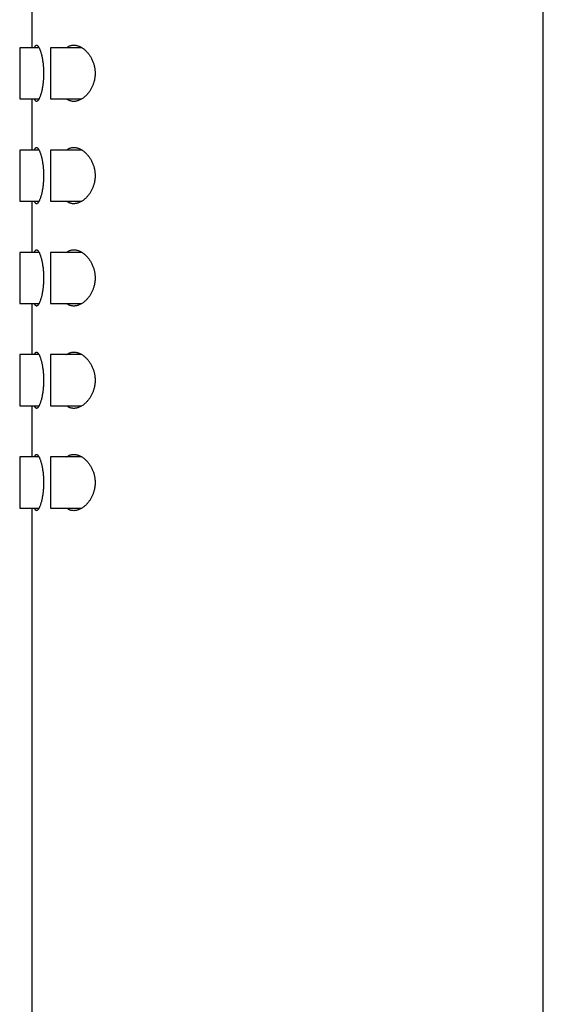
# Model space of a CAD drawing. Header units: millimetres. Extents: x 8 to 276, y 12 to 454.
# Tile 21 of 40: x 27 to 53, y 353 to 402. Entities that reach past the tile are written whole.
import ezdxf

# ---------------------------------------------------------------- set-up
doc = ezdxf.new("R2010")
doc.units = ezdxf.units.MM

msp = doc.modelspace()

# ---------------------------------------------------------------- linework, layer by layer
at = {"color": 7, "linetype": 'Continuous', "lineweight": 30}
for p, q in [((52.545, 270.199), (52.545, 451.799)), ((27.545, 402.749), (27.545, 400.249)), ((27.891, 400.249), (26.945, 400.249)), ((26.945, 400.249), (26.945, 397.749)), ((29.987, 400.249), (28.445, 400.249)), ((28.445, 400.249), (28.445, 397.749)), ((26.945, 397.749), (27.891, 397.749)), ((27.545, 397.749), (27.545, 395.249)), ((28.445, 397.749), (29.987, 397.749)), ((27.891, 395.249), (26.945, 395.249)), ((26.945, 395.249), (26.945, 392.749)), ((29.987, 395.249), (28.445, 395.249)), ((28.445, 395.249), (28.445, 392.749)), ((26.945, 392.749), (27.891, 392.749)), ((27.545, 392.749), (27.545, 390.249)), ((28.445, 392.749), (29.987, 392.749)), ((27.891, 390.249), (26.945, 390.249)), ((26.945, 390.249), (26.945, 387.749)), ((29.987, 390.249), (28.445, 390.249)), ((28.445, 390.249), (28.445, 387.749)), ((26.945, 387.749), (27.891, 387.749)), ((27.545, 387.749), (27.545, 385.249)), ((28.445, 387.749), (29.987, 387.749)), ((27.891, 385.249), (26.945, 385.249)), ((26.945, 385.249), (26.945, 382.749)), ((29.987, 385.249), (28.445, 385.249)), ((28.445, 385.249), (28.445, 382.749)), ((26.945, 382.749), (27.891, 382.749)), ((27.545, 382.749), (27.545, 380.249)), ((28.445, 382.749), (29.987, 382.749)), ((27.891, 380.249), (26.945, 380.249)), ((26.945, 380.249), (26.945, 377.749)), ((29.987, 380.249), (28.445, 380.249)), ((28.445, 380.249), (28.445, 378.999)), ((28.445, 378.999), (28.445, 377.749)), ((26.945, 377.749), (27.891, 377.749)), ((27.545, 377.749), (27.545, 267.199)), ((28.445, 377.749), (29.987, 377.749))]:
    msp.add_line(p, q, dxfattribs=at)
for points, knots in [([(27.672, 400.249), (27.676, 400.261), (27.684, 400.286), (27.697, 400.315), (27.711, 400.338), (27.725, 400.354), (27.738, 400.366), (27.753, 400.373), (27.768, 400.375), (27.786, 400.372), (27.805, 400.362), (27.825, 400.346), (27.845, 400.323), (27.866, 400.294), (27.886, 400.259), (27.907, 400.218), (27.927, 400.172), (27.948, 400.12), (27.967, 400.062), (27.987, 399.999), (28.005, 399.931), (28.023, 399.859), (28.039, 399.782), (28.054, 399.702), (28.068, 399.619), (28.08, 399.534), (28.09, 399.445), (28.098, 399.355), (28.105, 399.265), (28.109, 399.176), (28.112, 399.088), (28.112, 399.029), (28.113, 398.999)], [0, 0, 0, 0, 0.032916, 0.066138, 0.099249, 0.128028, 0.156854, 0.185681, 0.21446, 0.249039, 0.283737, 0.318476, 0.353177, 0.387758, 0.422328, 0.457016, 0.491742, 0.526428, 0.560997, 0.595705, 0.630538, 0.66541, 0.700236, 0.734938, 0.768836, 0.802861, 0.836925, 0.870942, 0.904834, 0.936545, 0.96829, 1, 1, 1, 1]), ([(29.236, 400.249), (29.241, 400.253), (29.262, 400.27), (29.301, 400.295), (29.353, 400.324), (29.41, 400.346), (29.468, 400.362), (29.528, 400.372), (29.59, 400.375), (29.653, 400.372), (29.718, 400.361), (29.784, 400.344), (29.85, 400.321), (29.916, 400.29), (29.98, 400.254), (30.043, 400.213), (30.103, 400.167), (30.158, 400.119), (30.208, 400.07), (30.252, 400.023), (30.295, 399.972), (30.338, 399.916), (30.38, 399.855), (30.421, 399.788), (30.459, 399.718), (30.495, 399.643), (30.526, 399.57), (30.551, 399.498), (30.573, 399.429), (30.591, 399.358), (30.606, 399.285), (30.618, 399.212), (30.626, 399.141), (30.631, 399.07), (30.632, 399.023), (30.632, 398.999)], [0, 0, 0, 0, 0.0110112, 0.0418103, 0.0773901, 0.1130667, 0.1487845, 0.1844771, 0.2200704, 0.2574348, 0.2949266, 0.3324853, 0.3700462, 0.4075431, 0.444911, 0.4803063, 0.5157292, 0.5511215, 0.5785545, 0.6060199, 0.6334813, 0.6609088, 0.6905354, 0.7202571, 0.7499944, 0.7796844, 0.8092844, 0.8337432, 0.8582844, 0.8828436, 0.9073657, 0.9318083, 0.9545307, 0.9772788, 1, 1, 1, 1]), ([(28.113, 398.999), (28.112, 398.969), (28.112, 398.909), (28.109, 398.82), (28.105, 398.731), (28.098, 398.643), (28.09, 398.558), (28.081, 398.474), (28.07, 398.393), (28.057, 398.314), (28.044, 398.238), (28.029, 398.165), (28.013, 398.096), (27.995, 398.03), (27.977, 397.968), (27.959, 397.91), (27.94, 397.857), (27.92, 397.808), (27.899, 397.764), (27.879, 397.726), (27.858, 397.693), (27.839, 397.667), (27.82, 397.648), (27.802, 397.634), (27.784, 397.626), (27.767, 397.623), (27.75, 397.626), (27.734, 397.636), (27.718, 397.651), (27.703, 397.673), (27.689, 397.701), (27.679, 397.726), (27.673, 397.744), (27.672, 397.749)], [0, 0, 0, 0, 0.032191, 0.064494, 0.096836, 0.129142, 0.161336, 0.193493, 0.225754, 0.258054, 0.290321, 0.322483, 0.355404, 0.388429, 0.421492, 0.454521, 0.487445, 0.521647, 0.555961, 0.590314, 0.624628, 0.658829, 0.69058, 0.722392, 0.754204, 0.785954, 0.819636, 0.853432, 0.887266, 0.921059, 0.954739, 0.98844, 1, 1, 1, 1]), ([(30.632, 398.999), (30.632, 398.973), (30.631, 398.922), (30.625, 398.845), (30.616, 398.769), (30.603, 398.694), (30.587, 398.621), (30.567, 398.55), (30.545, 398.481), (30.52, 398.414), (30.493, 398.35), (30.462, 398.286), (30.427, 398.221), (30.389, 398.157), (30.348, 398.097), (30.306, 398.04), (30.262, 397.987), (30.214, 397.934), (30.161, 397.882), (30.104, 397.832), (30.045, 397.787), (29.986, 397.747), (29.923, 397.712), (29.858, 397.681), (29.79, 397.656), (29.722, 397.638), (29.655, 397.627), (29.589, 397.623), (29.526, 397.626), (29.464, 397.637), (29.408, 397.653), (29.358, 397.673), (29.314, 397.696), (29.272, 397.721), (29.247, 397.74), (29.236, 397.749)], [0, 0, 0, 0, 0.0246801, 0.049456, 0.0742712, 0.0990599, 0.1237509, 0.1483025, 0.1729216, 0.1975739, 0.2222126, 0.2467806, 0.2747897, 0.3028774, 0.3310184, 0.3591745, 0.3872972, 0.4153296, 0.4495438, 0.4838369, 0.518163, 0.5524681, 0.5866923, 0.6252286, 0.663871, 0.7025468, 0.7411845, 0.7797168, 0.8166024, 0.8535208, 0.8904028, 0.9191179, 0.9478708, 0.9766205, 1, 1, 1, 1]), ([(27.672, 395.249), (27.676, 395.261), (27.684, 395.286), (27.697, 395.315), (27.711, 395.338), (27.725, 395.354), (27.738, 395.366), (27.753, 395.373), (27.768, 395.375), (27.786, 395.372), (27.805, 395.362), (27.825, 395.346), (27.845, 395.323), (27.866, 395.294), (27.886, 395.259), (27.907, 395.218), (27.927, 395.172), (27.948, 395.12), (27.967, 395.062), (27.987, 394.999), (28.005, 394.931), (28.023, 394.859), (28.039, 394.782), (28.054, 394.702), (28.068, 394.619), (28.08, 394.534), (28.09, 394.445), (28.098, 394.355), (28.105, 394.265), (28.109, 394.176), (28.112, 394.088), (28.112, 394.029), (28.113, 393.999)], [0, 0, 0, 0, 0.032916, 0.066138, 0.099249, 0.128028, 0.156854, 0.185681, 0.21446, 0.249039, 0.283737, 0.318476, 0.353177, 0.387758, 0.422328, 0.457016, 0.491742, 0.526428, 0.560997, 0.595705, 0.630538, 0.66541, 0.700236, 0.734938, 0.768836, 0.802861, 0.836925, 0.870942, 0.904834, 0.936545, 0.96829, 1, 1, 1, 1]), ([(29.236, 395.249), (29.241, 395.253), (29.262, 395.27), (29.301, 395.295), (29.353, 395.324), (29.41, 395.346), (29.468, 395.362), (29.528, 395.372), (29.59, 395.375), (29.653, 395.372), (29.718, 395.361), (29.784, 395.344), (29.85, 395.321), (29.916, 395.29), (29.98, 395.254), (30.043, 395.213), (30.103, 395.167), (30.158, 395.119), (30.208, 395.07), (30.252, 395.023), (30.295, 394.972), (30.338, 394.916), (30.38, 394.855), (30.421, 394.788), (30.459, 394.718), (30.495, 394.643), (30.526, 394.57), (30.551, 394.498), (30.573, 394.429), (30.591, 394.358), (30.606, 394.285), (30.618, 394.212), (30.626, 394.141), (30.631, 394.07), (30.632, 394.023), (30.632, 393.999)], [0, 0, 0, 0, 0.011011, 0.04181, 0.07739, 0.113067, 0.148784, 0.184477, 0.22007, 0.257435, 0.294927, 0.332485, 0.370046, 0.407543, 0.444911, 0.480306, 0.515729, 0.551122, 0.578554, 0.60602, 0.633481, 0.660909, 0.690535, 0.720257, 0.749994, 0.779684, 0.809284, 0.833743, 0.858284, 0.882844, 0.907366, 0.931808, 0.954531, 0.977279, 1, 1, 1, 1]), ([(28.113, 393.999), (28.112, 393.969), (28.112, 393.909), (28.109, 393.82), (28.105, 393.731), (28.098, 393.643), (28.09, 393.558), (28.081, 393.474), (28.07, 393.393), (28.057, 393.314), (28.044, 393.238), (28.029, 393.165), (28.013, 393.096), (27.995, 393.03), (27.977, 392.968), (27.959, 392.91), (27.94, 392.857), (27.92, 392.808), (27.899, 392.764), (27.879, 392.726), (27.858, 392.693), (27.839, 392.667), (27.82, 392.648), (27.802, 392.634), (27.784, 392.626), (27.767, 392.623), (27.75, 392.626), (27.734, 392.636), (27.718, 392.651), (27.703, 392.673), (27.689, 392.701), (27.679, 392.726), (27.673, 392.744), (27.672, 392.749)], [0, 0, 0, 0, 0.032191, 0.064494, 0.096836, 0.129142, 0.161336, 0.193493, 0.225754, 0.258054, 0.290321, 0.322483, 0.355404, 0.388429, 0.421492, 0.454521, 0.487445, 0.521647, 0.555961, 0.590314, 0.624628, 0.658829, 0.69058, 0.722392, 0.754204, 0.785954, 0.819636, 0.853432, 0.887266, 0.921059, 0.954739, 0.98844, 1, 1, 1, 1]), ([(30.632, 393.999), (30.632, 393.973), (30.631, 393.922), (30.625, 393.845), (30.616, 393.769), (30.603, 393.694), (30.587, 393.621), (30.567, 393.55), (30.545, 393.481), (30.52, 393.414), (30.493, 393.35), (30.462, 393.286), (30.427, 393.221), (30.389, 393.157), (30.348, 393.097), (30.306, 393.04), (30.262, 392.987), (30.214, 392.934), (30.161, 392.882), (30.104, 392.832), (30.045, 392.787), (29.986, 392.747), (29.923, 392.712), (29.858, 392.681), (29.79, 392.656), (29.722, 392.638), (29.655, 392.627), (29.589, 392.623), (29.526, 392.626), (29.464, 392.637), (29.408, 392.653), (29.358, 392.673), (29.314, 392.696), (29.272, 392.721), (29.247, 392.74), (29.236, 392.749)], [0, 0, 0, 0, 0.0246801, 0.049456, 0.0742712, 0.0990599, 0.1237509, 0.1483025, 0.1729216, 0.1975739, 0.2222126, 0.2467806, 0.2747897, 0.3028774, 0.3310184, 0.3591745, 0.3872972, 0.4153296, 0.4495438, 0.4838369, 0.518163, 0.5524681, 0.5866923, 0.6252286, 0.663871, 0.7025468, 0.7411845, 0.7797168, 0.8166024, 0.8535208, 0.8904028, 0.9191179, 0.9478708, 0.9766205, 1, 1, 1, 1]), ([(27.672, 390.249), (27.676, 390.261), (27.684, 390.286), (27.697, 390.315), (27.711, 390.338), (27.725, 390.354), (27.738, 390.366), (27.753, 390.373), (27.768, 390.375), (27.786, 390.372), (27.805, 390.362), (27.825, 390.346), (27.845, 390.323), (27.866, 390.294), (27.886, 390.259), (27.907, 390.218), (27.927, 390.172), (27.948, 390.12), (27.967, 390.062), (27.987, 389.999), (28.005, 389.931), (28.023, 389.859), (28.039, 389.782), (28.054, 389.702), (28.068, 389.619), (28.08, 389.534), (28.09, 389.445), (28.098, 389.355), (28.105, 389.265), (28.109, 389.176), (28.112, 389.088), (28.112, 389.029), (28.113, 388.999)], [0, 0, 0, 0, 0.032916, 0.066138, 0.099249, 0.128028, 0.156854, 0.185681, 0.21446, 0.249039, 0.283737, 0.318476, 0.353177, 0.387758, 0.422328, 0.457016, 0.491742, 0.526428, 0.560997, 0.595705, 0.630538, 0.66541, 0.700236, 0.734938, 0.768836, 0.802861, 0.836925, 0.870942, 0.904834, 0.936545, 0.96829, 1, 1, 1, 1]), ([(29.236, 390.249), (29.241, 390.253), (29.262, 390.27), (29.301, 390.295), (29.353, 390.324), (29.41, 390.346), (29.468, 390.362), (29.528, 390.372), (29.59, 390.375), (29.653, 390.372), (29.718, 390.361), (29.784, 390.344), (29.85, 390.321), (29.916, 390.29), (29.98, 390.254), (30.043, 390.213), (30.103, 390.167), (30.158, 390.119), (30.208, 390.07), (30.252, 390.023), (30.295, 389.972), (30.338, 389.916), (30.38, 389.855), (30.421, 389.788), (30.459, 389.718), (30.495, 389.643), (30.526, 389.57), (30.551, 389.498), (30.573, 389.429), (30.591, 389.358), (30.606, 389.285), (30.618, 389.212), (30.626, 389.141), (30.631, 389.07), (30.632, 389.023), (30.632, 388.999)], [0, 0, 0, 0, 0.011011, 0.04181, 0.07739, 0.113067, 0.148784, 0.184477, 0.22007, 0.257435, 0.294927, 0.332485, 0.370046, 0.407543, 0.444911, 0.480306, 0.515729, 0.551122, 0.578554, 0.60602, 0.633481, 0.660909, 0.690535, 0.720257, 0.749994, 0.779684, 0.809284, 0.833743, 0.858284, 0.882844, 0.907366, 0.931808, 0.954531, 0.977279, 1, 1, 1, 1]), ([(28.113, 388.999), (28.112, 388.969), (28.112, 388.909), (28.109, 388.82), (28.105, 388.731), (28.098, 388.643), (28.09, 388.558), (28.081, 388.474), (28.07, 388.393), (28.057, 388.314), (28.044, 388.238), (28.029, 388.165), (28.013, 388.096), (27.995, 388.03), (27.977, 387.968), (27.959, 387.91), (27.94, 387.857), (27.92, 387.808), (27.899, 387.764), (27.879, 387.726), (27.858, 387.693), (27.839, 387.667), (27.82, 387.648), (27.802, 387.634), (27.784, 387.626), (27.767, 387.623), (27.75, 387.626), (27.734, 387.636), (27.718, 387.651), (27.703, 387.673), (27.689, 387.701), (27.679, 387.726), (27.673, 387.744), (27.672, 387.749)], [0, 0, 0, 0, 0.032191, 0.064494, 0.096836, 0.129142, 0.161336, 0.193493, 0.225754, 0.258054, 0.290321, 0.322483, 0.355404, 0.388429, 0.421492, 0.454521, 0.487445, 0.521647, 0.555961, 0.590314, 0.624628, 0.658829, 0.69058, 0.722392, 0.754204, 0.785954, 0.819636, 0.853432, 0.887266, 0.921059, 0.954739, 0.98844, 1, 1, 1, 1]), ([(30.632, 388.999), (30.632, 388.973), (30.631, 388.922), (30.625, 388.845), (30.616, 388.769), (30.603, 388.694), (30.587, 388.621), (30.567, 388.55), (30.545, 388.481), (30.52, 388.414), (30.493, 388.35), (30.462, 388.286), (30.427, 388.221), (30.389, 388.157), (30.348, 388.097), (30.306, 388.04), (30.262, 387.987), (30.214, 387.934), (30.161, 387.882), (30.104, 387.832), (30.045, 387.787), (29.986, 387.747), (29.923, 387.712), (29.858, 387.681), (29.79, 387.656), (29.722, 387.638), (29.655, 387.627), (29.589, 387.623), (29.526, 387.626), (29.464, 387.637), (29.408, 387.653), (29.358, 387.673), (29.314, 387.696), (29.272, 387.721), (29.247, 387.74), (29.236, 387.749)], [0, 0, 0, 0, 0.02468, 0.049456, 0.074271, 0.09906, 0.123751, 0.148302, 0.172922, 0.197574, 0.222213, 0.246781, 0.27479, 0.302877, 0.331018, 0.359174, 0.387297, 0.41533, 0.449544, 0.483837, 0.518163, 0.552468, 0.586692, 0.625229, 0.663871, 0.702547, 0.741184, 0.779717, 0.816602, 0.853521, 0.890403, 0.919118, 0.947871, 0.976621, 1, 1, 1, 1]), ([(27.672, 385.249), (27.676, 385.261), (27.684, 385.286), (27.697, 385.315), (27.711, 385.338), (27.725, 385.354), (27.738, 385.366), (27.753, 385.373), (27.768, 385.375), (27.786, 385.372), (27.805, 385.362), (27.825, 385.346), (27.845, 385.323), (27.866, 385.294), (27.886, 385.259), (27.907, 385.218), (27.927, 385.172), (27.948, 385.12), (27.967, 385.062), (27.987, 384.999), (28.005, 384.931), (28.023, 384.859), (28.039, 384.782), (28.054, 384.702), (28.068, 384.619), (28.08, 384.534), (28.09, 384.445), (28.098, 384.355), (28.105, 384.265), (28.109, 384.176), (28.112, 384.088), (28.112, 384.029), (28.113, 383.999)], [0, 0, 0, 0, 0.032916, 0.066138, 0.099249, 0.128028, 0.156854, 0.185681, 0.21446, 0.249039, 0.283737, 0.318476, 0.353177, 0.387758, 0.422328, 0.457016, 0.491742, 0.526428, 0.560997, 0.595705, 0.630538, 0.66541, 0.700236, 0.734938, 0.768836, 0.802861, 0.836925, 0.870942, 0.904834, 0.936545, 0.96829, 1, 1, 1, 1]), ([(29.236, 385.249), (29.241, 385.253), (29.262, 385.27), (29.301, 385.295), (29.353, 385.324), (29.41, 385.346), (29.468, 385.362), (29.528, 385.372), (29.59, 385.375), (29.653, 385.372), (29.718, 385.361), (29.784, 385.344), (29.85, 385.321), (29.916, 385.29), (29.98, 385.254), (30.043, 385.213), (30.103, 385.167), (30.158, 385.119), (30.208, 385.07), (30.252, 385.023), (30.295, 384.972), (30.338, 384.916), (30.38, 384.855), (30.421, 384.788), (30.459, 384.718), (30.495, 384.643), (30.526, 384.57), (30.551, 384.498), (30.573, 384.429), (30.591, 384.358), (30.606, 384.285), (30.618, 384.212), (30.626, 384.141), (30.631, 384.07), (30.632, 384.023), (30.632, 383.999)], [0, 0, 0, 0, 0.011011, 0.04181, 0.07739, 0.113067, 0.148784, 0.184477, 0.22007, 0.257435, 0.294927, 0.332485, 0.370046, 0.407543, 0.444911, 0.480306, 0.515729, 0.551122, 0.578554, 0.60602, 0.633481, 0.660909, 0.690535, 0.720257, 0.749994, 0.779684, 0.809284, 0.833743, 0.858284, 0.882844, 0.907366, 0.931808, 0.954531, 0.977279, 1, 1, 1, 1]), ([(28.113, 383.999), (28.112, 383.969), (28.112, 383.909), (28.109, 383.82), (28.105, 383.731), (28.098, 383.643), (28.09, 383.558), (28.081, 383.474), (28.07, 383.393), (28.057, 383.314), (28.044, 383.238), (28.029, 383.165), (28.013, 383.096), (27.995, 383.03), (27.977, 382.968), (27.959, 382.91), (27.94, 382.857), (27.92, 382.808), (27.899, 382.764), (27.879, 382.726), (27.858, 382.693), (27.839, 382.667), (27.82, 382.648), (27.802, 382.634), (27.784, 382.626), (27.767, 382.623), (27.75, 382.626), (27.734, 382.636), (27.718, 382.651), (27.703, 382.673), (27.689, 382.701), (27.679, 382.726), (27.673, 382.744), (27.672, 382.749)], [0, 0, 0, 0, 0.032191, 0.064494, 0.096836, 0.129142, 0.161336, 0.193493, 0.225754, 0.258054, 0.290321, 0.322483, 0.355404, 0.388429, 0.421492, 0.454521, 0.487445, 0.521647, 0.555961, 0.590314, 0.624628, 0.658829, 0.69058, 0.722392, 0.754204, 0.785954, 0.819636, 0.853432, 0.887266, 0.921059, 0.954739, 0.98844, 1, 1, 1, 1]), ([(30.632, 383.999), (30.632, 383.973), (30.631, 383.922), (30.625, 383.845), (30.616, 383.769), (30.603, 383.694), (30.587, 383.621), (30.567, 383.55), (30.545, 383.481), (30.52, 383.414), (30.493, 383.35), (30.462, 383.286), (30.427, 383.221), (30.389, 383.157), (30.348, 383.097), (30.306, 383.04), (30.262, 382.987), (30.214, 382.934), (30.161, 382.882), (30.104, 382.832), (30.045, 382.787), (29.986, 382.747), (29.923, 382.712), (29.858, 382.681), (29.79, 382.656), (29.722, 382.638), (29.655, 382.627), (29.589, 382.623), (29.526, 382.626), (29.464, 382.637), (29.408, 382.653), (29.358, 382.673), (29.314, 382.696), (29.272, 382.721), (29.247, 382.74), (29.236, 382.749)], [0, 0, 0, 0, 0.02468, 0.049456, 0.074271, 0.09906, 0.123751, 0.148302, 0.172922, 0.197574, 0.222213, 0.246781, 0.27479, 0.302877, 0.331018, 0.359174, 0.387297, 0.41533, 0.449544, 0.483837, 0.518163, 0.552468, 0.586692, 0.625229, 0.663871, 0.702547, 0.741184, 0.779717, 0.816602, 0.853521, 0.890403, 0.919118, 0.947871, 0.976621, 1, 1, 1, 1]), ([(27.672, 380.249), (27.676, 380.261), (27.684, 380.286), (27.697, 380.315), (27.711, 380.338), (27.725, 380.354), (27.738, 380.366), (27.753, 380.373), (27.768, 380.375), (27.786, 380.372), (27.805, 380.362), (27.825, 380.346), (27.845, 380.323), (27.866, 380.294), (27.886, 380.259), (27.907, 380.218), (27.927, 380.172), (27.948, 380.12), (27.967, 380.062), (27.987, 379.999), (28.005, 379.931), (28.023, 379.859), (28.039, 379.782), (28.054, 379.702), (28.068, 379.619), (28.08, 379.534), (28.09, 379.445), (28.098, 379.355), (28.105, 379.265), (28.109, 379.176), (28.112, 379.088), (28.112, 379.029), (28.113, 378.999)], [0, 0, 0, 0, 0.032916, 0.066138, 0.099249, 0.128028, 0.156854, 0.185681, 0.21446, 0.249039, 0.283737, 0.318476, 0.353177, 0.387758, 0.422328, 0.457016, 0.491742, 0.526428, 0.560997, 0.595705, 0.630538, 0.66541, 0.700236, 0.734938, 0.768836, 0.802861, 0.836925, 0.870942, 0.904834, 0.936545, 0.96829, 1, 1, 1, 1]), ([(29.236, 380.249), (29.241, 380.253), (29.262, 380.27), (29.301, 380.295), (29.353, 380.324), (29.41, 380.346), (29.468, 380.362), (29.528, 380.372), (29.59, 380.375), (29.653, 380.372), (29.718, 380.361), (29.784, 380.344), (29.85, 380.321), (29.916, 380.29), (29.98, 380.254), (30.043, 380.213), (30.103, 380.167), (30.158, 380.119), (30.208, 380.07), (30.252, 380.023), (30.295, 379.972), (30.338, 379.916), (30.38, 379.855), (30.421, 379.788), (30.459, 379.718), (30.495, 379.643), (30.526, 379.57), (30.551, 379.498), (30.573, 379.429), (30.591, 379.358), (30.606, 379.285), (30.618, 379.212), (30.626, 379.141), (30.631, 379.07), (30.632, 379.023), (30.632, 378.999)], [0, 0, 0, 0, 0.011011, 0.04181, 0.07739, 0.113067, 0.148784, 0.184477, 0.22007, 0.257435, 0.294927, 0.332485, 0.370046, 0.407543, 0.444911, 0.480306, 0.515729, 0.551122, 0.578554, 0.60602, 0.633481, 0.660909, 0.690535, 0.720257, 0.749994, 0.779684, 0.809284, 0.833743, 0.858284, 0.882844, 0.907366, 0.931808, 0.954531, 0.977279, 1, 1, 1, 1]), ([(28.113, 378.999), (28.112, 378.969), (28.112, 378.909), (28.109, 378.82), (28.105, 378.731), (28.098, 378.643), (28.09, 378.558), (28.081, 378.474), (28.07, 378.393), (28.057, 378.314), (28.044, 378.238), (28.029, 378.165), (28.013, 378.096), (27.995, 378.03), (27.977, 377.968), (27.959, 377.91), (27.94, 377.857), (27.92, 377.808), (27.899, 377.764), (27.879, 377.726), (27.858, 377.693), (27.839, 377.667), (27.82, 377.648), (27.802, 377.634), (27.784, 377.626), (27.767, 377.623), (27.75, 377.626), (27.734, 377.636), (27.718, 377.651), (27.703, 377.673), (27.689, 377.701), (27.679, 377.726), (27.673, 377.744), (27.672, 377.749)], [0, 0, 0, 0, 0.032191, 0.064494, 0.096836, 0.129142, 0.161336, 0.193493, 0.225754, 0.258054, 0.290321, 0.322483, 0.355404, 0.388429, 0.421492, 0.454521, 0.487445, 0.521647, 0.555961, 0.590314, 0.624628, 0.658829, 0.69058, 0.722392, 0.754204, 0.785954, 0.819636, 0.853432, 0.887266, 0.921059, 0.954739, 0.98844, 1, 1, 1, 1]), ([(30.632, 378.999), (30.632, 378.973), (30.631, 378.922), (30.625, 378.845), (30.616, 378.769), (30.603, 378.694), (30.587, 378.621), (30.567, 378.55), (30.545, 378.481), (30.52, 378.414), (30.493, 378.35), (30.462, 378.286), (30.427, 378.221), (30.389, 378.157), (30.348, 378.097), (30.306, 378.04), (30.262, 377.987), (30.214, 377.934), (30.161, 377.882), (30.104, 377.832), (30.045, 377.787), (29.986, 377.747), (29.923, 377.712), (29.858, 377.681), (29.79, 377.656), (29.722, 377.638), (29.655, 377.627), (29.589, 377.623), (29.526, 377.626), (29.464, 377.637), (29.408, 377.653), (29.358, 377.673), (29.314, 377.696), (29.272, 377.721), (29.247, 377.74), (29.236, 377.749)], [0, 0, 0, 0, 0.02468, 0.049456, 0.074271, 0.09906, 0.123751, 0.148302, 0.172922, 0.197574, 0.222213, 0.246781, 0.27479, 0.302877, 0.331018, 0.359174, 0.387297, 0.41533, 0.449544, 0.483837, 0.518163, 0.552468, 0.586692, 0.625229, 0.663871, 0.702547, 0.741184, 0.779717, 0.816602, 0.853521, 0.890403, 0.919118, 0.947871, 0.976621, 1, 1, 1, 1])]:
    msp.add_open_spline(points, degree=3, knots=knots, dxfattribs=at)

doc.saveas('drawing.dxf')
